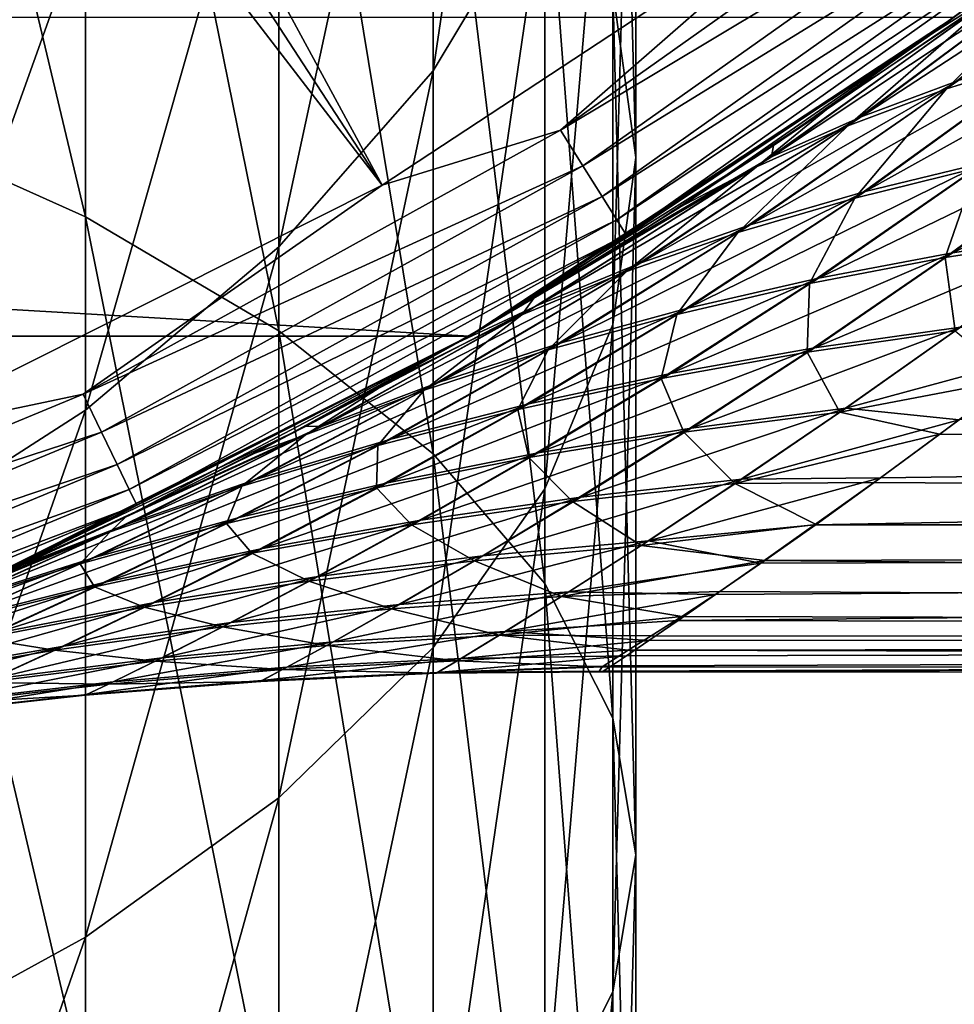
# Model space of a CAD drawing. Header units: metres. Extents: x -27 to 80, y -171 to 27.
# Tile 58 of 117: x 9.22 to 13.44, y -22.5 to -18.06. Entities that reach past the tile are written whole.
import ezdxf

# ---------------------------------------------------------------- set-up
doc = ezdxf.new("R2010")
doc.units = ezdxf.units.M
doc.layers.add('solid_509380_SW0003', color=7, linetype='CONTINUOUS')

msp = doc.modelspace()

# ---------------------------------------------------------------- linework, layer by layer
at = {"layer": 'solid_509380_SW0003'}
for points in [[(6.104216, -10.037956, 120.187675), (5.404972, -10.431122, 120.187675), (10.856981, -18.804842, 120.013718)], [(6.104216, -10.037956, 120.187675), (10.856981, -18.804842, 120.013718), (12.966679, -17.417273, 120.013718)], [(5.404972, -10.431122, 120.187675), (4.680526, -10.775653, 120.187675), (10.856981, -18.804842, 120.013718)], [(4.680526, -10.775653, 120.187675), (8.600461, -19.93811, 120.013718), (10.856981, -18.804842, 120.013718)], [(9.52024, -18.948063, 254.980743), (9.52024, -15.16616, 253.138397), (8.485281, -14.598399, 254.173004)], [(8.485281, -18.483368, 256.065552), (9.52024, -18.948063, 254.980743), (8.485281, -14.598399, 254.173004)], [(12, -18.680616, 246.734222), (12, -15.70012, 244.904831), (11.897338, -14.816898, 246.19838)], [(11.897338, -17.927073, 248.107361), (12, -18.680616, 246.734222), (11.897338, -14.816898, 246.19838)], [(11.086555, -18.289597, 241.11235), (11.086555, -15.856423, 239.271561), (11.59111, -14.903129, 240.411972)], [(11.59111, -17.451452, 242.339874), (11.086555, -18.289597, 241.11235), (11.59111, -14.903129, 240.411972)], [(10.392304, -19.461977, 253.781052), (10.392304, -15.794053, 251.994232), (9.52024, -15.16616, 253.138397)], [(9.52024, -18.948063, 254.980743), (10.392304, -19.461977, 253.781052), (9.52024, -15.16616, 253.138397)], [(8.485281, -18.353273, 236.284622), (8.485281, -16.388226, 234.472778), (9.52024, -15.54705, 235.300537)], [(9.52024, -17.59638, 237.190079), (8.485281, -18.353273, 236.284622), (9.52024, -15.54705, 235.300537)], [(11.897338, -19.434162, 245.361084), (11.897338, -16.583342, 243.611298), (12, -15.70012, 244.904831)], [(12, -18.680616, 246.734222), (11.897338, -19.434162, 245.361084), (12, -15.70012, 244.904831)], [(11.086555, -20.016315, 252.486984), (11.086555, -16.471336, 250.760056), (10.392304, -15.794053, 251.994232)], [(10.392304, -19.461977, 253.781052), (11.086555, -20.016315, 252.486984), (10.392304, -15.794053, 251.994232)], [(10.392304, -19.083433, 239.949722), (10.392304, -16.759323, 238.191437), (11.086555, -15.856423, 239.271561)], [(11.086555, -18.289597, 241.11235), (10.392304, -19.083433, 239.949722), (11.086555, -15.856423, 239.271561)], [(11.59111, -20.601593, 251.120682), (11.59111, -17.186422, 249.457001), (11.086555, -16.471336, 250.760056)], [(11.086555, -20.016315, 252.486984), (11.59111, -20.601593, 251.120682), (11.086555, -16.471336, 250.760056)], [(11.59111, -20.174812, 244.011429), (11.59111, -17.451452, 242.339874), (11.897338, -16.583342, 243.611298)], [(11.897338, -19.434162, 245.361084), (11.59111, -20.174812, 244.011429), (11.897338, -16.583342, 243.611298)], [(9.52024, -19.819382, 238.871872), (9.52024, -17.59638, 237.190079), (10.392304, -16.759323, 238.191437)], [(10.392304, -19.083433, 239.949722), (9.52024, -19.819382, 238.871872), (10.392304, -16.759323, 238.191437)], [(11.6608, -18.558056, 119.983719), (13.665322, -17.135773, 119.983719), (12.966679, -17.417273, 120.013718)], [(13.7838, -17.28434, 119.902275), (13.665322, -17.135773, 119.983719), (11.6608, -18.558056, 119.983719)], [(11.897338, -21.207796, 249.705551), (11.897338, -17.927073, 248.107361), (11.59111, -17.186422, 249.457001)], [(11.59111, -20.601593, 251.120682), (11.897338, -21.207796, 249.705551), (11.59111, -17.186422, 249.457001)], [(11.761899, -18.718954, 119.902275), (13.7838, -17.28434, 119.902275), (11.6608, -18.558056, 119.983719)], [(13.885311, -17.411629, 119.774864), (13.7838, -17.28434, 119.902275), (11.761899, -18.718954, 119.902275)], [(11.6608, -18.558056, 119.983719), (12.966679, -17.417273, 120.013718), (10.856981, -18.804842, 120.013718)], [(11.848519, -18.85681, 119.774864), (13.885311, -17.411629, 119.774864), (11.761899, -18.718954, 119.902275)], [(13.963075, -17.509142, 119.609985), (13.885311, -17.411629, 119.774864), (11.848519, -18.85681, 119.774864)], [(11.086555, -20.889898, 242.708374), (11.086555, -18.289597, 241.11235), (11.59111, -17.451452, 242.339874)], [(11.59111, -20.174812, 244.011429), (11.086555, -20.889898, 242.708374), (11.59111, -17.451452, 242.339874)], [(11.914876, -18.962416, 119.609985), (13.963075, -17.509142, 119.609985), (11.848519, -18.85681, 119.774864)], [(14.011898, -17.570364, 119.418648), (13.963075, -17.509142, 119.609985), (11.914876, -18.962416, 119.609985)], [(11.956537, -19.028721, 119.418648), (14.011898, -17.570364, 119.418648), (11.914876, -18.962416, 119.609985)], [(11.956537, -19.028721, 119.418648), (13.436069, -18.047771, 119.213844), (14.011898, -17.570364, 119.418648)], [(14.455831, -17.556324, 81.490105), (14.074739, -17.70455, 81.867279), (13.015529, -18.497272, 80.65155)], [(13.451651, -18.335758, 80.30204), (14.455831, -17.556324, 81.490105), (13.015529, -18.497272, 80.65155)], [(8.485281, -20.484848, 237.897247), (8.485281, -18.353273, 236.284622), (9.52024, -17.59638, 237.190079)], [(9.52024, -19.819382, 238.871872), (8.485281, -20.484848, 237.897247), (9.52024, -17.59638, 237.190079)], [(13.338963, -18.119659, 82.575584), (14.008366, -17.607262, 83.269341), (13.436069, -18.047771, 119.213844)], [(13.731066, -17.870497, 82.265488), (14.008366, -17.607262, 83.269341), (13.338963, -18.119659, 82.575584)], [(14.409883, -17.592583, 54.558865), (13.40049, -18.37166, 55.756653), (14.021106, -17.746098, 54.189629)], [(13.873942, -18.224096, 56.069), (13.40049, -18.37166, 55.756653), (14.409883, -17.592583, 54.558865)], [(14.074739, -17.70455, 81.867279), (13.731066, -17.870497, 82.265488), (12.612364, -18.677618, 81.020607)], [(13.015529, -18.497272, 80.65155), (14.074739, -17.70455, 81.867279), (12.612364, -18.677618, 81.020607)], [(14.021106, -17.746098, 54.189629), (12.956075, -18.538168, 55.416), (13.669494, -17.917337, 53.799545)], [(13.40049, -18.37166, 55.756653), (12.956075, -18.538168, 55.416), (14.021106, -17.746098, 54.189629)], [(12.612364, -18.677618, 81.020607), (13.731066, -17.870497, 82.265488), (12.620923, -18.626925, 81.810638)], [(13.731066, -17.870497, 82.265488), (13.338963, -18.119659, 82.575584), (12.620923, -18.626925, 81.810638)], [(12, -21.824553, 248.265778), (12, -18.680616, 246.734222), (11.897338, -17.927073, 248.107361)], [(11.897338, -21.207796, 249.705551), (12, -21.824553, 248.265778), (11.897338, -17.927073, 248.107361)], [(13.669494, -17.917337, 53.799545), (12.544365, -18.723513, 55.056004), (12.875916, -18.451578, 53.918419)], [(12.956075, -18.538168, 55.416), (12.544365, -18.723513, 55.056004), (13.669494, -17.917337, 53.799545)], [(13.669494, -17.917337, 53.799545), (12.875916, -18.451578, 53.918419), (13.551723, -17.961092, 53.202911)], [(13.551723, -17.961092, 53.202911), (12.875916, -18.451578, 53.918419), (13.436031, -18.047796)], [(11.249993, -19.485575), (-11.249993, -19.485575), (-13.436031, -18.047796)], [(13.436031, -18.047796), (11.249993, -19.485575), (-13.436031, -18.047796)], [(11.540376, -19.315014, 55.404034), (11.249993, -19.485575), (13.436031, -18.047796)], [(13.338963, -18.119659, 82.575584), (13.436069, -18.047771, 119.213844), (11.25, -19.485571, 119.213844)], [(11.956537, -19.028721, 119.418648), (11.25, -19.485571, 119.213844), (13.436069, -18.047771, 119.213844)], [(12.202498, -18.903677, 54.653873), (11.540376, -19.315014, 55.404034), (13.436031, -18.047796)], [(12.875916, -18.451578, 53.918419), (12.202498, -18.903677, 54.653873), (13.436031, -18.047796)], [(14.407194, -18.069635, 79.695908), (13.917034, -18.193188, 79.981125), (13.034154, -18.833883, 78.832062)], [(13.573566, -18.7031, 78.575325), (14.407194, -18.069635, 79.695908), (13.034154, -18.833883, 78.832062)], [(12.620923, -18.626925, 81.810638), (13.338963, -18.119659, 82.575584), (11.25, -19.485571, 119.213844)], [(13.917034, -18.193188, 79.981125), (13.451651, -18.335758, 80.30204), (12.516177, -18.984722, 79.121613)], [(13.034154, -18.833883, 78.832062), (13.917034, -18.193188, 79.981125), (12.516177, -18.984722, 79.121613)], [(13.873942, -18.224096, 56.069), (12.986966, -18.863781, 57.226704), (13.40049, -18.37166, 55.756653)], [(13.534675, -18.728642, 57.474167), (12.986966, -18.863781, 57.226704), (13.873942, -18.224096, 56.069)], [(10.392304, -21.567181, 241.474197), (10.392304, -19.083433, 239.949722), (11.086555, -18.289597, 241.11235)], [(11.086555, -20.889898, 242.708374), (10.392304, -21.567181, 241.474197), (11.086555, -18.289597, 241.11235)], [(13.451651, -18.335758, 80.30204), (13.015529, -18.497272, 80.65155), (12.023541, -19.155539, 79.437454)], [(12.516177, -18.984722, 79.121613), (13.451651, -18.335758, 80.30204), (12.023541, -19.155539, 79.437454)], [(13.40049, -18.37166, 55.756653), (12.460507, -19.01898, 56.946796), (12.956075, -18.538168, 55.416)], [(12.986966, -18.863781, 57.226704), (12.460507, -19.01898, 56.946796), (13.40049, -18.37166, 55.756653)], [(12.544365, -18.723513, 55.056004), (12.202498, -18.903677, 54.653873), (12.875916, -18.451578, 53.918419)], [(9.52024, -22.890882, 256.447449), (9.52024, -18.948063, 254.980743), (8.485281, -18.483368, 256.065552)], [(8.485281, -22.533634, 257.572205), (9.52024, -22.890882, 256.447449), (8.485281, -18.483368, 256.065552)], [(13.015529, -18.497272, 80.65155), (12.612364, -18.677618, 81.020607), (11.559495, -19.346214, 79.771255)], [(12.023541, -19.155539, 79.437454), (13.015529, -18.497272, 80.65155), (11.559495, -19.346214, 79.771255)], [(14.69797, -18.501957, 78.181984), (14.130027, -18.59244, 78.35714), (13.428184, -19.110184, 77.30349)], [(14.041939, -19.01689, 77.156189), (14.69797, -18.501957, 78.181984), (13.428184, -19.110184, 77.30349)], [(12.956075, -18.538168, 55.416), (11.959167, -19.194157, 56.640911), (12.544365, -18.723513, 55.056004)], [(12.460507, -19.01898, 56.946796), (11.959167, -19.194157, 56.640911), (12.956075, -18.538168, 55.416)], [(9.509636, -19.746962, 119.983719), (11.6608, -18.558056, 119.983719), (10.856981, -18.804842, 120.013718)], [(11.761899, -18.718954, 119.902275), (11.6608, -18.558056, 119.983719), (9.509636, -19.746962, 119.983719)], [(14.130027, -18.59244, 78.35714), (13.573566, -18.7031, 78.575325), (12.824177, -19.224609, 77.489861)], [(13.428184, -19.110184, 77.30349), (14.130027, -18.59244, 78.35714), (12.824177, -19.224609, 77.489861)], [(11.904696, -19.092623, 81.017365), (12.620923, -18.626925, 81.810638), (11.25, -19.485571, 119.213844)], [(12.612364, -18.677618, 81.020607), (12.620923, -18.626925, 81.810638), (11.904696, -19.092623, 81.017365)], [(14.099279, -18.613626, 57.68351), (13.395405, -19.130945, 58.742775), (13.534675, -18.728642, 57.474167)], [(14.017425, -19.034014, 58.880623), (13.395405, -19.130945, 58.742775), (14.099279, -18.613626, 57.68351)], [(12.612364, -18.677618, 81.020607), (11.904696, -19.092623, 81.017365), (11.199033, -19.514908, 80.201019)], [(11.559495, -19.346214, 79.771255), (12.612364, -18.677618, 81.020607), (11.199033, -19.514908, 80.201019)], [(11.897338, -22.441309, 246.825989), (11.897338, -19.434162, 245.361084), (12, -18.680616, 246.734222)], [(12, -21.824553, 248.265778), (11.897338, -22.441309, 246.825989), (12, -18.680616, 246.734222)], [(9.592085, -19.918169, 119.902275), (11.761899, -18.718954, 119.902275), (9.509636, -19.746962, 119.983719)], [(11.848519, -18.85681, 119.774864), (11.761899, -18.718954, 119.902275), (9.592085, -19.918169, 119.902275)], [(12.544365, -18.723513, 55.056004), (11.486172, -19.389198, 56.317276), (11.540376, -19.315014, 55.404034)], [(11.959167, -19.194157, 56.640911), (11.486172, -19.389198, 56.317276), (12.544365, -18.723513, 55.056004)], [(12.544365, -18.723513, 55.056004), (11.540376, -19.315014, 55.404034), (12.202498, -18.903677, 54.653873)], [(13.573566, -18.7031, 78.575325), (13.034154, -18.833883, 78.832062), (12.234653, -19.360109, 77.71122)], [(12.824177, -19.224609, 77.489861), (13.573566, -18.7031, 78.575325), (12.234653, -19.360109, 77.71122)], [(13.534675, -18.728642, 57.474167), (12.783036, -19.24901, 58.56636), (12.986966, -18.863781, 57.226704)], [(13.395405, -19.130945, 58.742775), (12.783036, -19.24901, 58.56636), (13.534675, -18.728642, 57.474167)], [(9.509636, -19.746962, 119.983719), (10.856981, -18.804842, 120.013718), (8.600461, -19.93811, 120.013718)], [(9.662725, -20.064856, 119.774864), (11.848519, -18.85681, 119.774864), (9.592085, -19.918169, 119.902275)], [(11.914876, -18.962416, 119.609985), (11.848519, -18.85681, 119.774864), (9.662725, -20.064856, 119.774864)], [(13.034154, -18.833883, 78.832062), (12.516177, -18.984722, 79.121613), (11.663357, -19.516615, 77.962372)], [(12.234653, -19.360109, 77.71122), (13.034154, -18.833883, 78.832062), (11.663357, -19.516615, 77.962372)], [(12.986966, -18.863781, 57.226704), (12.185006, -19.388153, 58.355415), (12.460507, -19.01898, 56.946796)], [(12.783036, -19.24901, 58.56636), (12.185006, -19.388153, 58.355415), (12.986966, -18.863781, 57.226704)], [(10.392304, -23.285967, 255.203537), (10.392304, -19.461977, 253.781052), (9.52024, -18.948063, 254.980743)], [(9.52024, -22.890882, 256.447449), (10.392304, -23.285967, 255.203537), (9.52024, -18.948063, 254.980743)], [(9.716841, -20.177227, 119.609985), (11.914876, -18.962416, 119.609985), (9.662725, -20.064856, 119.774864)], [(11.956537, -19.028721, 119.418648), (11.914876, -18.962416, 119.609985), (9.716841, -20.177227, 119.609985)], [(12.516177, -18.984722, 79.121613), (12.023541, -19.155539, 79.437454), (11.113633, -19.69404, 78.237381)], [(11.663357, -19.516615, 77.962372), (12.516177, -18.984722, 79.121613), (11.113633, -19.69404, 78.237381)], [(9.750816, -20.24778, 119.418648), (11.956537, -19.028721, 119.418648), (9.716841, -20.177227, 119.609985)], [(9.750816, -20.24778, 119.418648), (11.25, -19.485571, 119.213844), (11.956537, -19.028721, 119.418648)], [(12.460507, -19.01898, 56.946796), (11.605023, -19.548304, 58.115074), (11.959167, -19.194157, 56.640911)], [(12.185006, -19.388153, 58.355415), (11.605023, -19.548304, 58.115074), (12.460507, -19.01898, 56.946796)], [(14.041939, -19.01689, 77.156189), (13.428184, -19.110184, 77.30349), (12.806229, -19.538517, 76.284988)], [(13.464209, -19.445204, 76.170189), (14.041939, -19.01689, 77.156189), (12.806229, -19.538517, 76.284988)], [(14.017425, -19.034014, 58.880623), (13.439271, -19.461622, 59.87133), (13.395405, -19.130945, 58.742775)], [(9.52024, -22.195074, 240.330032), (9.52024, -19.819382, 238.871872), (10.392304, -19.083433, 239.949722)], [(10.392304, -21.567181, 241.474197), (9.52024, -22.195074, 240.330032), (10.392304, -19.083433, 239.949722)], [(11.199033, -19.514908, 80.201019), (11.904696, -19.092623, 81.017365), (11.25, -19.485571, 119.213844)], [(13.428184, -19.110184, 77.30349), (12.824177, -19.224609, 77.489861), (12.156364, -19.65382, 76.4347)], [(12.806229, -19.538517, 76.284988), (13.428184, -19.110184, 77.30349), (12.156364, -19.65382, 76.4347)], [(12.023541, -19.155539, 79.437454), (11.559495, -19.346214, 79.771255), (10.588302, -19.892269, 78.528694)], [(11.113633, -19.69404, 78.237381), (12.023541, -19.155539, 79.437454), (10.588302, -19.892269, 78.528694)], [(13.395405, -19.130945, 58.742775), (12.773143, -19.557961, 59.766827), (12.783036, -19.24901, 58.56636)], [(13.439271, -19.461622, 59.87133), (12.773143, -19.557961, 59.766827), (13.395405, -19.130945, 58.742775)], [(11.959167, -19.194157, 56.640911), (11.0464, -19.729376, 57.851192), (11.486172, -19.389198, 56.317276)], [(11.605023, -19.548304, 58.115074), (11.0464, -19.729376, 57.851192), (11.959167, -19.194157, 56.640911)], [(12.824177, -19.224609, 77.489861), (12.234653, -19.360109, 77.71122), (11.518568, -19.791059, 76.615692)], [(12.156364, -19.65382, 76.4347), (12.824177, -19.224609, 77.489861), (11.518568, -19.791059, 76.615692)], [(12.783036, -19.24901, 58.56636), (12.11504, -19.676291, 59.627926), (12.185006, -19.388153, 58.355415)], [(12.773143, -19.557961, 59.766827), (12.11504, -19.676291, 59.627926), (12.783036, -19.24901, 58.56636)], [(11.559495, -19.346214, 79.771255), (11.199033, -19.514908, 80.201019), (10.512441, -19.893179, 79.366203)], [(10.588302, -19.892269, 78.528694), (11.559495, -19.346214, 79.771255), (10.512441, -19.893179, 79.366203)], [(11.540376, -19.315014, 55.404034), (10.89787, -19.684675, 56.16375), (11.249993, -19.485575)], [(11.486172, -19.389198, 56.317276), (10.89787, -19.684675, 56.16375), (11.540376, -19.315014, 55.404034)], [(11.486172, -19.389198, 56.317276), (10.511933, -19.931253, 57.571236), (10.89787, -19.684675, 56.16375)], [(11.0464, -19.729376, 57.851192), (10.511933, -19.931253, 57.571236), (11.486172, -19.389198, 56.317276)], [(12.234653, -19.360109, 77.71122), (11.663357, -19.516615, 77.962372), (10.895977, -19.950157, 76.823311)], [(11.518568, -19.791059, 76.615692), (12.234653, -19.360109, 77.71122), (10.895977, -19.950157, 76.823311)], [(12.185006, -19.388153, 58.355415), (11.468868, -19.816559, 59.458229), (11.605023, -19.548304, 58.115074)], [(12.11504, -19.676291, 59.627926), (11.468868, -19.816559, 59.458229), (12.185006, -19.388153, 58.355415)], [(11.59111, -23.04751, 245.410858), (11.59111, -20.174812, 244.011429), (11.897338, -19.434162, 245.361084)], [(11.897338, -22.441309, 246.825989), (11.59111, -23.04751, 245.410858), (11.897338, -19.434162, 245.361084)], [(11.086555, -23.71213, 253.861786), (11.086555, -20.016315, 252.486984), (10.392304, -19.461977, 253.781052)], [(10.392304, -23.285967, 255.203537), (11.086555, -23.71213, 253.861786), (10.392304, -19.461977, 253.781052)], [(13.464209, -19.445204, 76.170189), (12.806229, -19.538517, 76.284988), (12.250472, -19.900284, 75.276222)], [(12.946948, -19.811085, 75.192894), (13.464209, -19.445204, 76.170189), (12.250472, -19.900284, 75.276222)], [(13.439271, -19.461622, 59.87133), (12.920111, -19.828161, 60.85796), (12.773143, -19.557961, 59.766827)], [(13.439271, -19.461622, 59.87133), (13.700984, -19.679518, 60.670841), (12.920111, -19.828161, 60.85796)], [(12.946948, -19.811085, 75.192894), (13.850408, -19.566162, 75.626617), (13.464209, -19.445204, 76.170189)], [(11.249993, -19.485575), (8.911849, -20.65984), (-11.249993, -19.485575)], [(11.199033, -19.514908, 80.201019), (11.25, -19.485571, 119.213844), (8.911795, -20.659863, 119.213844)], [(9.750816, -20.24778, 119.418648), (8.911795, -20.659863, 119.213844), (11.25, -19.485571, 119.213844)], [(10.512441, -19.893179, 79.366203), (11.199033, -19.514908, 80.201019), (8.911795, -20.659863, 119.213844)], [(9.126169, -20.566065, 58.487202), (8.911849, -20.65984), (11.249993, -19.485575)], [(9.702387, -20.300583, 57.688793), (9.126169, -20.566065, 58.487202), (11.249993, -19.485575)], [(10.282841, -20.012825, 56.927265), (9.702387, -20.300583, 57.688793), (11.249993, -19.485575)], [(10.89787, -19.684675, 56.16375), (10.282841, -20.012825, 56.927265), (11.249993, -19.485575)], [(11.663357, -19.516615, 77.962372), (11.113633, -19.69404, 78.237381), (10.291408, -20.131027, 77.052261)], [(10.895977, -19.950157, 76.823311), (11.663357, -19.516615, 77.962372), (10.291408, -20.131027, 77.052261)], [(11.605023, -19.548304, 58.115074), (10.837732, -19.978689, 59.262314), (11.0464, -19.729376, 57.851192)], [(11.468868, -19.816559, 59.458229), (10.837732, -19.978689, 59.262314), (11.605023, -19.548304, 58.115074)], [(12.806229, -19.538517, 76.284988), (12.156364, -19.65382, 76.4347), (11.560609, -20.012238, 75.390175)], [(12.250472, -19.900284, 75.276222), (12.806229, -19.538517, 76.284988), (11.560609, -20.012238, 75.390175)], [(12.773143, -19.557961, 59.766827), (12.216313, -19.919495, 60.78476), (12.11504, -19.676291, 59.627926)], [(12.920111, -19.828161, 60.85796), (12.216313, -19.919495, 60.78476), (12.773143, -19.557961, 59.766827)], [(12.946948, -19.811085, 75.192894), (13.458517, -19.862988, 74.816284), (13.850408, -19.566162, 75.626617)], [(12.156364, -19.65382, 76.4347), (11.518568, -19.791059, 76.615692), (10.88059, -20.146887, 75.531555)], [(11.560609, -20.012238, 75.390175), (12.156364, -19.65382, 76.4347), (10.88059, -20.146887, 75.531555)], [(50.400002, -19.635342, 75.446701), (13.103408, -20.124205, 74.001366), (12.806602, -20.337221, 73.234253)], [(50.400002, -20.389778, 73.025627), (50.400002, -19.635342, 75.446701), (12.806602, -20.337221, 73.234253)], [(50.400002, -19.635342, 75.446701), (13.458517, -19.862988, 74.816284), (13.103408, -20.124205, 74.001366)], [(11.113633, -19.69404, 78.237381), (10.588302, -19.892269, 78.528694), (9.707279, -20.333546, 77.295792)], [(10.291408, -20.131027, 77.052261), (11.113633, -19.69404, 78.237381), (9.707279, -20.333546, 77.295792)], [(10.511933, -19.931253, 57.571236), (10.282841, -20.012825, 56.927265), (10.89787, -19.684675, 56.16375)], [(12.11504, -19.676291, 59.627926), (11.519045, -20.033585, 60.681488), (11.468868, -19.816559, 59.458229)], [(12.216313, -19.919495, 60.78476), (11.519045, -20.033585, 60.681488), (12.11504, -19.676291, 59.627926)], [(12.920111, -19.828161, 60.85796), (13.700984, -19.679518, 60.670841), (13.370485, -19.928308, 61.377125)], [(50.400002, -20.389778, 62.974373), (13.370485, -19.928308, 61.377125), (13.700984, -19.679518, 60.670841)], [(7.238883, -20.68754, 119.983719), (9.509636, -19.746962, 119.983719), (8.600461, -19.93811, 120.013718)], [(9.592085, -19.918169, 119.902275), (9.509636, -19.746962, 119.983719), (7.238883, -20.68754, 119.983719)], [(11.0464, -19.729376, 57.851192), (10.224419, -20.162596, 59.045406), (10.511933, -19.931253, 57.571236)], [(10.837732, -19.978689, 59.262314), (10.224419, -20.162596, 59.045406), (11.0464, -19.729376, 57.851192)], [(11.518568, -19.791059, 76.615692), (10.895977, -19.950157, 76.823311), (10.212996, -20.304152, 75.696281)], [(10.88059, -20.146887, 75.531555), (11.518568, -19.791059, 76.615692), (10.212996, -20.304152, 75.696281)], [(8.485281, -22.762835, 239.295425), (8.485281, -20.484848, 237.897247), (9.52024, -19.819382, 238.871872)], [(9.52024, -22.195074, 240.330032), (8.485281, -22.762835, 239.295425), (9.52024, -19.819382, 238.871872)], [(11.468868, -19.816559, 59.458229), (10.831496, -20.170372, 60.551281), (10.837732, -19.978689, 59.262314)], [(11.519045, -20.033585, 60.681488), (10.831496, -20.170372, 60.551281), (11.468868, -19.816559, 59.458229)], [(12.946948, -19.811085, 75.192894), (12.250472, -19.900284, 75.276222), (11.752, -20.211237, 74.251755)], [(12.477996, -20.130692, 74.191803), (12.946948, -19.811085, 75.192894), (11.752, -20.211237, 74.251755)], [(12.920111, -19.828161, 60.85796), (12.447262, -20.150089, 61.876297), (12.216313, -19.919495, 60.78476)], [(12.920111, -19.828161, 60.85796), (13.370485, -19.928308, 61.377125), (12.447262, -20.150089, 61.876297)], [(12.477996, -20.130692, 74.191803), (13.458517, -19.862988, 74.816284), (12.946948, -19.811085, 75.192894)], [(12.477996, -20.130692, 74.191803), (13.103408, -20.124205, 74.001366), (13.458517, -19.862988, 74.816284)], [(7.301644, -20.866899, 119.902275), (9.592085, -19.918169, 119.902275), (7.238883, -20.68754, 119.983719)], [(9.662725, -20.064856, 119.774864), (9.592085, -19.918169, 119.902275), (7.301644, -20.866899, 119.902275)], [(9.853037, -20.227894, 78.517975), (10.512441, -19.893179, 79.366203), (8.911795, -20.659863, 119.213844)], [(10.588302, -19.892269, 78.528694), (9.853037, -20.227894, 78.517975), (9.228695, -20.520264, 77.662315)], [(9.707279, -20.333546, 77.295792), (10.588302, -19.892269, 78.528694), (9.228695, -20.520264, 77.662315)], [(10.588302, -19.892269, 78.528694), (10.512441, -19.893179, 79.366203), (9.853037, -20.227894, 78.517975)], [(12.250472, -19.900284, 75.276222), (11.560609, -20.012238, 75.390175), (11.031271, -20.315195, 74.337898)], [(11.752, -20.211237, 74.251755), (12.250472, -19.900284, 75.276222), (11.031271, -20.315195, 74.337898)], [(12.216313, -19.919495, 60.78476), (11.715481, -20.231609, 61.824848), (11.519045, -20.033585, 60.681488)], [(12.447262, -20.150089, 61.876297), (11.715481, -20.231609, 61.824848), (12.216313, -19.919495, 60.78476)], [(10.895977, -19.950157, 76.823311), (10.291408, -20.131027, 77.052261), (9.560155, -20.483946, 75.879723)], [(10.212996, -20.304152, 75.696281), (10.895977, -19.950157, 76.823311), (9.560155, -20.483946, 75.879723)], [(10.511933, -19.931253, 57.571236), (9.631324, -20.368153, 58.814159), (9.702387, -20.300583, 57.688793)], [(10.224419, -20.162596, 59.045406), (9.631324, -20.368153, 58.814159), (10.511933, -19.931253, 57.571236)], [(10.511933, -19.931253, 57.571236), (9.702387, -20.300583, 57.688793), (10.282841, -20.012825, 56.927265)], [(12.447262, -20.150089, 61.876297), (13.370485, -19.928308, 61.377125), (13.074974, -20.146235, 62.073006)], [(50.400002, -20.389778, 62.974373), (13.074974, -20.146235, 62.073006), (13.370485, -19.928308, 61.377125)], [(10.837732, -19.978689, 59.262314), (10.156216, -20.329779, 60.398155), (10.224419, -20.162596, 59.045406)], [(10.831496, -20.170372, 60.551281), (10.156216, -20.329779, 60.398155), (10.837732, -19.978689, 59.262314)], [(11.560609, -20.012238, 75.390175), (10.88059, -20.146887, 75.531555), (10.318395, -20.442509, 74.447502)], [(11.031271, -20.315195, 74.337898), (11.560609, -20.012238, 75.390175), (10.318395, -20.442509, 74.447502)], [(11.59111, -24.162077, 252.44516), (11.59111, -20.601593, 251.120682), (11.086555, -20.016315, 252.486984)], [(11.086555, -23.71213, 253.861786), (11.59111, -24.162077, 252.44516), (11.086555, -20.016315, 252.486984)], [(11.519045, -20.033585, 60.681488), (10.988894, -20.336548, 61.747776), (10.831496, -20.170372, 60.551281)], [(11.715481, -20.231609, 61.824848), (10.988894, -20.336548, 61.747776), (11.519045, -20.033585, 60.681488)], [(7.355417, -21.020575, 119.774864), (9.662725, -20.064856, 119.774864), (7.301644, -20.866899, 119.902275)], [(9.716841, -20.177227, 119.609985), (9.662725, -20.064856, 119.774864), (7.355417, -21.020575, 119.774864)], [(10.291408, -20.131027, 77.052261), (9.707279, -20.333546, 77.295792), (8.924117, -20.686138, 76.075943)], [(9.560155, -20.483946, 75.879723), (10.291408, -20.131027, 77.052261), (8.924117, -20.686138, 76.075943)], [(10.88059, -20.146887, 75.531555), (10.212996, -20.304152, 75.696281), (9.61545, -20.593096, 74.57708)], [(10.318395, -20.442509, 74.447502), (10.88059, -20.146887, 75.531555), (9.61545, -20.593096, 74.57708)], [(12.477996, -20.130692, 74.191803), (11.752, -20.211237, 74.251755), (11.311159, -20.476921, 73.194893)], [(12.058064, -20.408009, 73.148376), (12.477996, -20.130692, 74.191803), (11.311159, -20.476921, 73.194893)], [(12.058064, -20.408009, 73.148376), (12.806602, -20.337221, 73.234253), (13.103408, -20.124205, 74.001366)], [(12.058064, -20.408009, 73.148376), (13.103408, -20.124205, 74.001366), (12.477996, -20.130692, 74.191803)], [(12.447262, -20.150089, 61.876297), (13.074974, -20.146235, 62.073006), (12.813542, -20.334696, 62.755939)], [(50.400002, -20.389778, 62.974373), (12.813542, -20.334696, 62.755939), (13.074974, -20.146235, 62.073006)], [(7.396611, -21.138298, 119.609985), (9.716841, -20.177227, 119.609985), (7.355417, -21.020575, 119.774864)], [(9.750816, -20.24778, 119.418648), (9.716841, -20.177227, 119.609985), (7.396611, -21.138298, 119.609985)], [(10.224419, -20.162596, 59.045406), (9.495507, -20.511717, 60.226673), (9.631324, -20.368153, 58.814159)], [(10.156216, -20.329779, 60.398155), (9.495507, -20.511717, 60.226673), (10.224419, -20.162596, 59.045406)], [(10.831496, -20.170372, 60.551281), (10.270047, -20.464844, 61.647758), (10.156216, -20.329779, 60.398155)], [(10.988894, -20.336548, 61.747776), (10.270047, -20.464844, 61.647758), (10.831496, -20.170372, 60.551281)], [(11.086555, -23.63279, 244.044571), (11.086555, -20.889898, 242.708374), (11.59111, -20.174812, 244.011429)], [(11.59111, -23.04751, 245.410858), (11.086555, -23.63279, 244.044571), (11.59111, -20.174812, 244.011429)], [(12.447262, -20.150089, 61.876297), (12.024273, -20.429195, 62.941925), (11.715481, -20.231609, 61.824848)], [(12.447262, -20.150089, 61.876297), (12.813542, -20.334696, 62.755939), (12.024273, -20.429195, 62.941925)], [(9.228695, -20.520264, 77.662315), (9.853037, -20.227894, 78.517975), (8.911795, -20.659863, 119.213844)], [(11.752, -20.211237, 74.251755), (11.031271, -20.315195, 74.337898), (10.568357, -20.569803, 73.263062)], [(11.311159, -20.476921, 73.194893), (11.752, -20.211237, 74.251755), (10.568357, -20.569803, 73.263062)], [(11.715481, -20.231609, 61.824848), (11.273197, -20.498095, 62.901707), (10.988894, -20.336548, 61.747776)], [(12.024273, -20.429195, 62.941925), (11.273197, -20.498095, 62.901707), (11.715481, -20.231609, 61.824848)], [(7.422473, -21.212212, 119.418648), (9.750816, -20.24778, 119.418648), (7.396611, -21.138298, 119.609985)], [(7.422473, -21.212212, 119.418648), (8.911795, -20.659863, 119.213844), (9.750816, -20.24778, 119.418648)], [(10.212996, -20.304152, 75.696281), (9.560155, -20.483946, 75.879723), (8.924335, -20.766867, 74.722664)], [(9.61545, -20.593096, 74.57708), (10.212996, -20.304152, 75.696281), (8.924335, -20.766867, 74.722664)], [(9.631324, -20.368153, 58.814159), (9.126169, -20.566065, 58.487202), (9.702387, -20.300583, 57.688793)], [(11.031271, -20.315195, 74.337898), (10.318395, -20.442509, 74.447502), (9.831683, -20.686594, 73.350616)], [(10.568357, -20.569803, 73.263062), (11.031271, -20.315195, 74.337898), (9.831683, -20.686594, 73.350616)], [(9.631324, -20.368153, 58.814159), (8.571829, -20.803215, 59.309597), (9.126169, -20.566065, 58.487202)], [(9.631324, -20.368153, 58.814159), (8.851398, -20.716055, 60.042656), (8.571829, -20.803215, 59.309597)], [(9.707279, -20.333546, 77.295792), (9.228695, -20.520264, 77.662315), (8.646892, -20.772127, 76.806778)], [(8.924117, -20.686138, 76.075943), (9.707279, -20.333546, 77.295792), (8.646892, -20.772127, 76.806778)], [(9.495507, -20.511717, 60.226673), (8.851398, -20.716055, 60.042656), (9.631324, -20.368153, 58.814159)], [(10.156216, -20.329779, 60.398155), (9.560995, -20.616413, 61.528214), (9.495507, -20.511717, 60.226673)], [(10.270047, -20.464844, 61.647758), (9.560995, -20.616413, 61.528214), (10.156216, -20.329779, 60.398155)], [(10.988894, -20.336548, 61.747776), (10.52616, -20.590967, 62.840431), (10.270047, -20.464844, 61.647758)], [(11.273197, -20.498095, 62.901707), (10.52616, -20.590967, 62.840431), (10.988894, -20.336548, 61.747776)], [(12.024273, -20.429195, 62.941925), (12.813542, -20.334696, 62.755939), (12.582394, -20.49777, 63.434761)], [(12.058064, -20.408009, 73.148376), (12.562252, -20.509501, 72.512253), (12.806602, -20.337221, 73.234253)], [(50.400002, -20.389778, 73.025627), (12.806602, -20.337221, 73.234253), (12.562252, -20.509501, 72.512253)], [(50.400002, -20.389778, 62.974373), (12.582394, -20.49777, 63.434761), (12.813542, -20.334696, 62.755939)], [(12.058064, -20.408009, 73.148376), (11.311159, -20.476921, 73.194893), (10.935994, -20.695702, 72.102638)], [(11.69837, -20.638647, 72.063293), (12.058064, -20.408009, 73.148376), (10.935994, -20.695702, 72.102638)], [(11.69837, -20.638647, 72.063293), (12.562252, -20.509501, 72.512253), (12.058064, -20.408009, 73.148376)], [(50.400002, -20.389778, 73.025627), (12.359125, -20.651131, 71.811935), (12.191642, -20.767099, 71.118904)], [(50.400002, -20.846886, 70.531273), (50.400002, -20.389778, 73.025627), (12.191642, -20.767099, 71.118904)], [(50.400002, -20.389778, 73.025627), (12.562252, -20.509501, 72.512253), (12.359125, -20.651131, 71.811935)], [(50.400002, -20.389778, 62.974373), (50.400002, -20.846886, 65.468727), (12.582394, -20.49777, 63.434761)], [(10.318395, -20.442509, 74.447502), (9.61545, -20.593096, 74.57708), (9.102785, -20.827211, 73.454681)], [(9.831683, -20.686594, 73.350616), (10.318395, -20.442509, 74.447502), (9.102785, -20.827211, 73.454681)], [(12.024273, -20.429195, 62.941925), (11.665343, -20.659063, 64.048103), (11.273197, -20.498095, 62.901707)], [(12.024273, -20.429195, 62.941925), (12.582394, -20.49777, 63.434761), (11.665343, -20.659063, 64.048103)], [(9.560155, -20.483946, 75.879723), (8.924117, -20.686138, 76.075943), (8.246762, -20.963684, 74.879173)], [(8.924335, -20.766867, 74.722664), (9.560155, -20.483946, 75.879723), (8.246762, -20.963684, 74.879173)], [(10.270047, -20.464844, 61.647758), (9.785158, -20.70775, 62.760296), (9.560995, -20.616413, 61.528214)], [(10.52616, -20.590967, 62.840431), (9.785158, -20.70775, 62.760296), (10.270047, -20.464844, 61.647758)], [(11.311159, -20.476921, 73.194893), (10.568357, -20.569803, 73.263062), (10.176759, -20.777176, 72.158989)], [(10.935994, -20.695702, 72.102638), (11.311159, -20.476921, 73.194893), (10.176759, -20.777176, 72.158989)], [(11.273197, -20.498095, 62.901707), (10.900052, -20.715557, 64.013054), (10.52616, -20.590967, 62.840431)], [(11.665343, -20.659063, 64.048103), (10.900052, -20.715557, 64.013054), (11.273197, -20.498095, 62.901707)], [(11.665343, -20.659063, 64.048103), (12.582394, -20.49777, 63.434761), (12.379004, -20.636782, 64.111137)], [(50.400002, -20.846886, 65.468727), (12.379004, -20.636782, 64.111137), (12.582394, -20.49777, 63.434761)], [(8.646892, -20.772127, 76.806778), (9.228695, -20.520264, 77.662315), (8.911795, -20.659863, 119.213844)], [(9.495507, -20.511717, 60.226673), (8.863608, -20.791168, 61.393028), (8.851398, -20.716055, 60.042656)], [(9.560995, -20.616413, 61.528214), (8.863608, -20.791168, 61.393028), (9.495507, -20.511717, 60.226673)], [(11.69837, -20.638647, 72.063293), (12.359125, -20.651131, 71.811935), (12.562252, -20.509501, 72.512253)], [(9.61545, -20.593096, 74.57708), (8.924335, -20.766867, 74.722664), (8.383183, -20.991562, 73.57196)], [(9.102785, -20.827211, 73.454681), (9.61545, -20.593096, 74.57708), (8.383183, -20.991562, 73.57196)], [(10.568357, -20.569803, 73.263062), (9.831683, -20.686594, 73.350616), (9.42223, -20.883003, 72.230568)], [(10.176759, -20.777176, 72.158989), (10.568357, -20.569803, 73.263062), (9.42223, -20.883003, 72.230568)], [(10.52616, -20.590967, 62.840431), (10.137851, -20.796473, 63.961601), (9.785158, -20.70775, 62.760296)], [(10.900052, -20.715557, 64.013054), (10.137851, -20.796473, 63.961601), (10.52616, -20.590967, 62.840431)], [(9.560995, -20.616413, 61.528214), (9.051815, -20.84836, 62.664108), (8.863608, -20.791168, 61.393028)], [(9.785158, -20.70775, 62.760296), (9.051815, -20.84836, 62.664108), (9.560995, -20.616413, 61.528214)], [(11.897338, -24.628111, 250.977875), (11.897338, -21.207796, 249.705551), (11.59111, -20.601593, 251.120682)], [(11.59111, -24.162077, 252.44516), (11.897338, -24.628111, 250.977875), (11.59111, -20.601593, 251.120682)], [(11.665343, -20.659063, 64.048103), (12.379004, -20.636782, 64.111137), (12.207566, -20.74991, 64.768715)], [(50.400002, -20.846886, 65.468727), (12.207566, -20.74991, 64.768715), (12.379004, -20.636782, 64.111137)], [(11.69837, -20.638647, 72.063293), (10.935994, -20.695702, 72.102638), (10.638076, -20.863909, 70.981384)], [(11.413021, -20.816742, 70.948059), (11.69837, -20.638647, 72.063293), (10.638076, -20.863909, 70.981384)], [(11.665343, -20.659063, 64.048103), (11.385325, -20.833546, 65.181953), (10.900052, -20.715557, 64.013054)], [(11.665343, -20.659063, 64.048103), (12.207566, -20.74991, 64.768715), (11.385325, -20.833546, 65.181953)], [(11.413021, -20.816742, 70.948059), (12.359125, -20.651131, 71.811935), (11.69837, -20.638647, 72.063293)], [(11.413021, -20.816742, 70.948059), (12.191642, -20.767099, 71.118904), (12.359125, -20.651131, 71.811935)], [(9.831683, -20.686594, 73.350616), (9.102785, -20.827211, 73.454681), (8.673697, -21.013105, 72.315125)], [(9.42223, -20.883003, 72.230568), (9.831683, -20.686594, 73.350616), (8.673697, -21.013105, 72.315125)], [(9.785158, -20.70775, 62.760296), (9.38028, -20.901743, 63.895458), (9.051815, -20.84836, 62.664108)], [(10.137851, -20.796473, 63.961601), (9.38028, -20.901743, 63.895458), (9.785158, -20.70775, 62.760296)], [(10.935994, -20.695702, 72.102638), (10.176759, -20.777176, 72.158989), (9.86553, -20.935833, 71.027)], [(10.638076, -20.863909, 70.981384), (10.935994, -20.695702, 72.102638), (9.86553, -20.935833, 71.027)], [(10.900052, -20.715557, 64.013054), (10.608283, -20.880051, 65.151802), (10.137851, -20.796473, 63.961601)], [(11.385325, -20.833546, 65.181953), (10.608283, -20.880051, 65.151802), (10.900052, -20.715557, 64.013054)], [(11.385325, -20.833546, 65.181953), (12.207566, -20.74991, 64.768715), (12.070037, -20.837069, 65.389137)], [(11.413021, -20.816742, 70.948059), (12.058642, -20.858576, 70.433075), (12.191642, -20.767099, 71.118904)], [(50.400002, -20.846886, 70.531273), (12.191642, -20.767099, 71.118904), (12.058642, -20.858576, 70.433075)], [(50.400002, -20.846886, 65.468727), (12.070037, -20.837069, 65.389137), (12.207566, -20.74991, 64.768715)], [(10.176759, -20.777176, 72.158989), (9.42223, -20.883003, 72.230568), (9.096595, -21.032448, 71.083618)], [(9.86553, -20.935833, 71.027), (10.176759, -20.777176, 72.158989), (9.096595, -21.032448, 71.083618)], [(10.137851, -20.796473, 63.961601), (9.833603, -20.951315, 65.109978), (9.38028, -20.901743, 63.895458)], [(10.608283, -20.880051, 65.151802), (9.833603, -20.951315, 65.109978), (10.137851, -20.796473, 63.961601)], [(9.38028, -20.901743, 63.895458), (8.628611, -21.031286, 63.816814), (9.051815, -20.84836, 62.664108)], [(11.413021, -20.816742, 70.948059), (10.638076, -20.863909, 70.981384), (10.427814, -20.978771, 69.832054)], [(11.213187, -20.938313, 69.809914), (11.413021, -20.816742, 70.948059), (10.427814, -20.978771, 69.832054)], [(11.385325, -20.833546, 65.181953), (11.19488, -20.94932, 66.334282), (10.608283, -20.880051, 65.151802)], [(11.385325, -20.833546, 65.181953), (11.965938, -20.901276, 65.96611), (11.19488, -20.94932, 66.334282)], [(11.213187, -20.938313, 69.809914), (12.058642, -20.858576, 70.433075), (11.413021, -20.816742, 70.948059)], [(11.213187, -20.938313, 69.809914), (11.958365, -20.926481, 69.755684), (12.058642, -20.858576, 70.433075)], [(11.385325, -20.833546, 65.181953), (12.070037, -20.837069, 65.389137), (11.965938, -20.901276, 65.96611)], [(50.400002, -20.846886, 70.531273), (11.853375, -20.995819, 68.418976), (11.843567, -20.999422, 68.155708)], [(50.400002, -21, 68), (50.400002, -20.846886, 70.531273), (11.843567, -20.999422, 68.155708)], [(50.400002, -20.846886, 70.531273), (11.890237, -20.971832, 69.087326), (11.853375, -20.995819, 68.418976)], [(50.400002, -20.846886, 70.531273), (11.958365, -20.926481, 69.755684), (11.890237, -20.971832, 69.087326)], [(50.400002, -20.846886, 70.531273), (12.058642, -20.858576, 70.433075), (11.958365, -20.926481, 69.755684)], [(50.400002, -20.846886, 65.468727), (11.965938, -20.901276, 65.96611), (12.070037, -20.837069, 65.389137)], [(50.400002, -20.846886, 65.468727), (50.400002, -21, 68), (11.965938, -20.901276, 65.96611)], [(9.42223, -20.883003, 72.230568), (8.673697, -21.013105, 72.315125), (8.332284, -21.153673, 71.14962)], [(9.096595, -21.032448, 71.083618), (9.42223, -20.883003, 72.230568), (8.332284, -21.153673, 71.14962)], [(9.38028, -20.901743, 63.895458), (9.062479, -21.047272, 65.057693), (8.628611, -21.031286, 63.816814)], [(9.833603, -20.951315, 65.109978), (9.062479, -21.047272, 65.057693), (9.38028, -20.901743, 63.895458)], [(10.638076, -20.863909, 70.981384), (9.86553, -20.935833, 71.027), (9.644336, -21.044212, 69.86171)], [(10.427814, -20.978771, 69.832054), (10.638076, -20.863909, 70.981384), (9.644336, -21.044212, 69.86171)], [(10.608283, -20.880051, 65.151802), (10.408163, -20.989286, 66.314667), (9.833603, -20.951315, 65.109978)], [(10.392304, -24.187126, 242.750504), (10.392304, -21.567181, 241.474197), (11.086555, -20.889898, 242.708374)], [(11.086555, -23.63279, 244.044571), (10.392304, -24.187126, 242.750504), (11.086555, -20.889898, 242.708374)], [(11.19488, -20.94932, 66.334282), (10.408163, -20.989286, 66.314667), (10.608283, -20.880051, 65.151802)], [(11.19488, -20.94932, 66.334282), (11.965938, -20.901276, 65.96611), (11.84924, -20.97613, 66.998993)], [(50.400002, -21, 68), (11.84924, -20.97613, 66.998993), (11.965938, -20.901276, 65.96611)], [(9.86553, -20.935833, 71.027), (9.096595, -21.032448, 71.083618), (8.863722, -21.134573, 69.898102)], [(9.644336, -21.044212, 69.86171), (9.86553, -20.935833, 71.027), (8.863722, -21.134573, 69.898102)], [(11.213187, -20.938313, 69.809914), (10.427814, -20.978771, 69.832054), (10.315564, -21.038681, 68.664543)], [(11.106893, -21.001724, 68.656479), (11.213187, -20.938313, 69.809914), (10.315564, -21.038681, 68.664543)], [(11.106893, -21.001724, 68.656479), (11.890237, -20.971832, 69.087326), (11.958365, -20.926481, 69.755684)], [(11.106893, -21.001724, 68.656479), (11.958365, -20.926481, 69.755684), (11.213187, -20.938313, 69.809914)], [(9.833603, -20.951315, 65.109978), (9.62332, -21.054235, 66.288155), (9.062479, -21.047272, 65.057693)], [(10.427814, -20.978771, 69.832054), (9.644336, -21.044212, 69.86171), (9.525872, -21.100733, 68.675331)], [(10.315564, -21.038681, 68.664543), (10.427814, -20.978771, 69.832054), (9.525872, -21.100733, 68.675331)], [(10.408163, -20.989286, 66.314667), (9.62332, -21.054235, 66.288155), (9.833603, -20.951315, 65.109978)], [(10.408163, -20.989286, 66.314667), (10.308711, -21.042336, 67.489273), (9.62332, -21.054235, 66.288155)], [(11.100484, -21.005569, 67.495392), (10.308711, -21.042336, 67.489273), (10.408163, -20.989286, 66.314667)], [(11.19488, -20.94932, 66.334282), (11.100484, -21.005569, 67.495392), (10.408163, -20.989286, 66.314667)], [(11.19488, -20.94932, 66.334282), (11.84924, -20.97613, 66.998993), (11.100484, -21.005569, 67.495392)], [(11.100484, -21.005569, 67.495392), (11.84924, -20.97613, 66.998993), (11.834337, -20.999722, 67.891815)], [(11.106893, -21.001724, 68.656479), (11.853375, -20.995819, 68.418976), (11.890237, -20.971832, 69.087326)], [(50.400002, -21, 68), (11.834337, -20.999722, 67.891815), (11.84924, -20.97613, 66.998993)], [(11.106893, -21.001724, 68.656479), (10.315564, -21.038681, 68.664543), (10.308711, -21.042336, 67.489273)], [(11.100484, -21.005569, 67.495392), (11.106893, -21.001724, 68.656479), (10.308711, -21.042336, 67.489273)], [(11.100484, -21.005569, 67.495392), (11.843567, -20.999422, 68.155708), (11.853375, -20.995819, 68.418976)], [(11.100484, -21.005569, 67.495392), (11.853375, -20.995819, 68.418976), (11.106893, -21.001724, 68.656479)], [(11.100484, -21.005569, 67.495392), (11.834337, -20.999722, 67.891815), (11.843567, -20.999422, 68.155708)], [(50.400002, -21, 68), (11.843567, -20.999422, 68.155708), (11.834337, -20.999722, 67.891815)], [(9.644336, -21.044212, 69.86171), (8.863722, -21.134573, 69.898102), (8.738661, -21.187819, 68.688545)], [(9.525872, -21.100733, 68.675331), (9.644336, -21.044212, 69.86171), (8.738661, -21.187819, 68.688545)], [(9.62332, -21.054235, 66.288155), (8.841307, -21.144106, 66.255455), (9.062479, -21.047272, 65.057693)], [(9.62332, -21.054235, 66.288155), (9.518568, -21.104202, 67.481049), (8.841307, -21.144106, 66.255455)], [(10.315564, -21.038681, 68.664543), (9.525872, -21.100733, 68.675331), (9.518568, -21.104202, 67.481049)], [(10.308711, -21.042336, 67.489273), (10.315564, -21.038681, 68.664543), (9.518568, -21.104202, 67.481049)], [(10.308711, -21.042336, 67.489273), (9.518568, -21.104202, 67.481049), (9.62332, -21.054235, 66.288155)], [(9.525872, -21.100733, 68.675331), (8.738661, -21.187819, 68.688545), (8.730894, -21.191099, 67.470947)], [(9.518568, -21.104202, 67.481049), (9.525872, -21.100733, 68.675331), (8.730894, -21.191099, 67.470947)], [(9.518568, -21.104202, 67.481049), (8.730894, -21.191099, 67.470947), (8.841307, -21.144106, 66.255455)], [(12, -25.102257, 249.485046), (12, -21.824553, 248.265778), (11.897338, -21.207796, 249.705551)], [(11.897338, -24.628111, 250.977875), (12, -25.102257, 249.485046), (11.897338, -21.207796, 249.705551)], [(9.52024, -24.70104, 241.550797), (9.52024, -22.195074, 240.330032), (10.392304, -21.567181, 241.474197)], [(10.392304, -24.187126, 242.750504), (9.52024, -24.70104, 241.550797), (10.392304, -21.567181, 241.474197)], [(11.897338, -25.576405, 247.992218), (11.897338, -22.441309, 246.825989), (12, -21.824553, 248.265778)], [(12, -25.102257, 249.485046), (11.897338, -25.576405, 247.992218), (12, -21.824553, 248.265778)], [(8.485281, -25.165737, 240.466003), (8.485281, -22.762835, 239.295425), (9.52024, -22.195074, 240.330032)], [(9.52024, -24.70104, 241.550797), (8.485281, -25.165737, 240.466003), (9.52024, -22.195074, 240.330032)], [(11.59111, -26.042439, 246.524948), (11.59111, -23.04751, 245.410858), (11.897338, -22.441309, 246.825989)], [(11.897338, -25.576405, 247.992218), (11.59111, -26.042439, 246.524948), (11.897338, -22.441309, 246.825989)]]:
    msp.add_3dface(points, dxfattribs=at)

doc.saveas('drawing.dxf')
